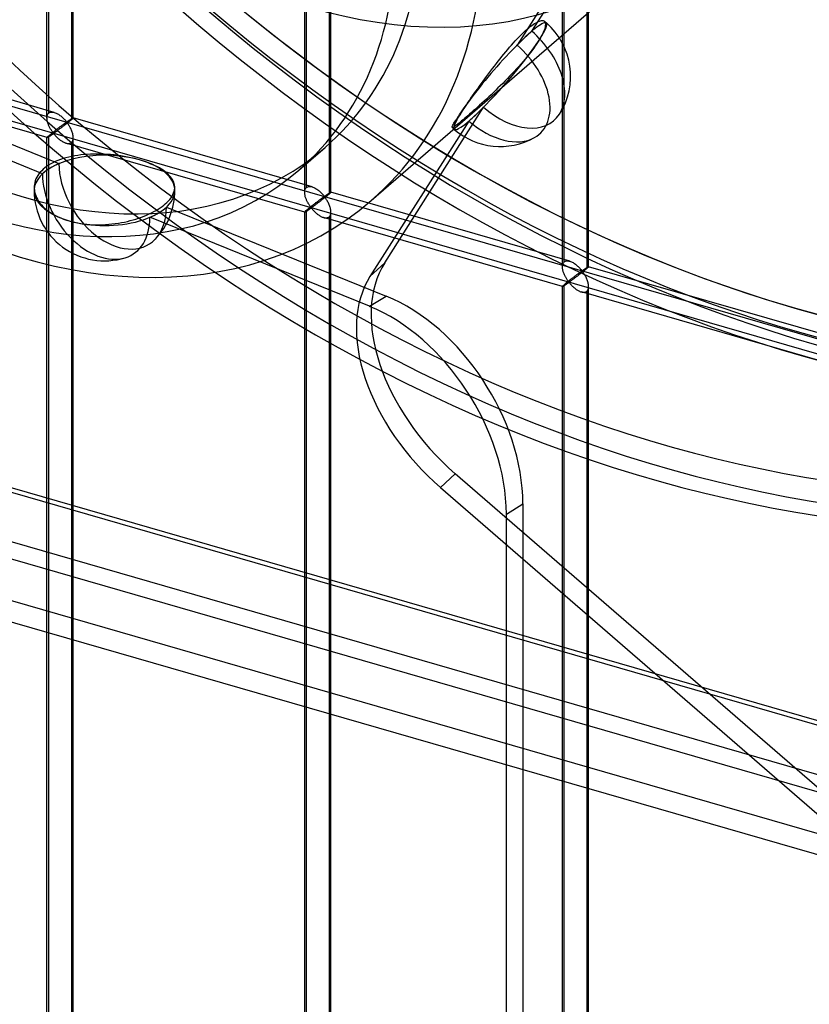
# Model space of a CAD drawing. Header units: millimetres. Extents: x -766 to 748, y -857 to 897.
# Tile 45 of 87: x -48 to 103, y -269 to -82. Entities that reach past the tile are written whole.
import ezdxf

# ---------------------------------------------------------------- set-up
doc = ezdxf.new("R2010")
doc.units = ezdxf.units.MM
doc.layers.add('MAIN-1', color=7, linetype='Continuous')
doc.layers.add('MAIN-2', color=7, linetype='Continuous')

msp = doc.modelspace()

# ---------------------------------------------------------------- linework, layer by layer
at = {"layer": 'MAIN-1'}
for p, q in [((-765.86, 34.97), (390.28, -298.78)), ((396.2, -325.19), (-759.94, 8.56))]:
    msp.add_line(p, q, dxfattribs=at)
msp.add_ellipse((-33.17, -115.37), major_axis=(6.92, -11.2), ratio=0.673028, start_param=-0.175832, end_param=-0.173677, dxfattribs=at)
at = {"layer": 'MAIN-2'}
for p, q in [((-42.55, -100.59), (-42.55, 91.96)), ((-42.21, -99.68), (-42.21, 92.29)), ((-37.55, -100.59), (-37.55, 91.96)), ((-37.88, 91.04), (-37.88, -100.93)), ((6.53, -114.76), (6.53, 77.79)), ((6.86, -113.84), (6.86, 78.13)), ((11.19, 76.88), (11.19, -115.09)), ((11.52, -114.76), (11.52, 77.79)), ((55.94, -128.01), (55.94, 63.96)), ((55.6, -128.92), (55.6, 63.63)), ((60.26, 62.71), (60.26, -129.26)), ((60.6, -128.92), (60.6, 63.63)), ((393.43, -298.83), (-762.71, 34.92)), ((-757.57, 11.96), (398.58, -321.79)), ((-431.4, 11.95), (746.4, -328.05)), ((434.07, -240.77), (-431.73, 9.16)), ((395.9, -309.84), (-674.83, -0.74)), ((-674.06, -4.19), (482.09, -337.94)), ((49.79, -84.1), (68.6, -54.51)), ((65.79, -57.14), (46.98, -86.73)), ((19.19, -116.33), (74.19, -68.7)), ((50.32, -82.62), (50.58, -82.47)), ((50.58, -82.47), (50.82, -82.34)), ((50.82, -82.34), (51.05, -82.23)), ((51.05, -82.23), (51.26, -82.15)), ((51.26, -82.15), (51.46, -82.1)), ((51.46, -82.1), (51.63, -82.07)), ((51.63, -82.07), (51.79, -82.06)), ((51.79, -82.06), (51.93, -82.08)), ((51.93, -82.08), (52.05, -82.12)), ((52.05, -82.12), (52.15, -82.18)), ((52.15, -82.18), (52.23, -82.27)), ((52.23, -82.27), (52.3, -82.38)), ((52.3, -82.38), (52.34, -82.51)), ((47.98, -84.54), (48.3, -84.24)), ((48.3, -84.24), (48.6, -83.96)), ((48.6, -83.96), (48.89, -83.71)), ((48.89, -83.71), (49.19, -83.45)), ((49.19, -83.45), (49.49, -83.21)), ((49.49, -83.21), (49.78, -83)), ((49.78, -83), (50.06, -82.8)), ((50.06, -82.8), (50.32, -82.62)), ((51.94, -84.34), (51.79, -84.66)), ((52.07, -84.04), (51.94, -84.34)), ((52.17, -83.76), (52.07, -84.04)), ((52.25, -83.51), (52.17, -83.76)), ((52.31, -83.28), (52.25, -83.51)), ((52.35, -83.06), (52.31, -83.28)), ((52.34, -82.51), (52.37, -82.67)), ((52.37, -82.86), (52.35, -83.06)), ((52.37, -82.67), (52.37, -82.86)), ((46.27, -86.33), (46.63, -85.94)), ((46.63, -85.94), (46.98, -85.56)), ((46.98, -85.56), (47.32, -85.21)), ((47.32, -85.21), (47.66, -84.87)), ((47.66, -84.87), (47.98, -84.54)), ((50.98, -86.08), (50.73, -86.46)), ((51.21, -85.71), (50.98, -86.08)), ((51.43, -85.34), (51.21, -85.71)), ((51.62, -84.99), (51.43, -85.34)), ((51.79, -84.66), (51.62, -84.99)), ((-41.16, -99.54), (-86.63, -86.42)), ((44.46, -88.45), (44.82, -88.01)), ((44.82, -88.01), (45.19, -87.57)), ((45.19, -87.57), (45.55, -87.15)), ((45.55, -87.15), (45.91, -86.73)), ((45.91, -86.73), (46.27, -86.33)), ((49.58, -88.07), (49.23, -88.51)), ((49.9, -87.64), (49.58, -88.07)), ((50.2, -87.23), (49.9, -87.64)), ((50.48, -86.84), (50.2, -87.23)), ((50.73, -86.46), (50.48, -86.84)), ((43.03, -90.24), (43.38, -89.79)), ((43.38, -89.79), (43.74, -89.34)), ((43.74, -89.34), (44.1, -88.9)), ((44.1, -88.9), (44.46, -88.45)), ((48.11, -89.87), (47.7, -90.34)), ((48.5, -89.41), (48.11, -89.87)), ((48.87, -88.96), (48.5, -89.41)), ((49.23, -88.51), (48.87, -88.96)), ((-42.54, -104.35), (-88.02, -91.22)), ((41.54, -92.21), (41.91, -91.71)), ((41.91, -91.71), (42.29, -91.21)), ((42.29, -91.21), (42.66, -90.72)), ((42.66, -90.72), (43.03, -90.24)), ((46.48, -91.69), (46.06, -92.14)), ((46.89, -91.25), (46.48, -91.69)), ((47.3, -90.79), (46.89, -91.25)), ((47.7, -90.34), (47.3, -90.79)), ((-82.1, -92.36), (-40.26, -109.3)), ((40.16, -94.09), (40.49, -93.63)), ((40.49, -93.63), (40.83, -93.17)), ((40.83, -93.17), (41.18, -92.7)), ((41.18, -92.7), (41.54, -92.21)), ((44.69, -93.55), (44.23, -94.02)), ((45.16, -93.08), (44.69, -93.55)), ((45.62, -92.61), (45.16, -93.08)), ((46.06, -92.14), (45.62, -92.61)), ((-43.4, -111.24), (-85.24, -94.3)), ((38.82, -95.96), (39.15, -95.5)), ((39.15, -95.5), (39.48, -95.03)), ((39.48, -95.03), (39.82, -94.56)), ((39.82, -94.56), (40.16, -94.09)), ((42.9, -95.32), (42.46, -95.74)), ((43.34, -94.9), (42.9, -95.32)), ((43.77, -94.47), (43.34, -94.9)), ((44.23, -94.02), (43.77, -94.47)), ((37.6, -97.69), (37.89, -97.28)), ((37.89, -97.28), (38.19, -96.85)), ((38.19, -96.85), (38.5, -96.41)), ((38.5, -96.41), (38.82, -95.96)), ((40.69, -97.4), (40.26, -97.8)), ((41.12, -97), (40.69, -97.4)), ((41.57, -96.58), (41.12, -97)), ((42.01, -96.17), (41.57, -96.58)), ((42.46, -95.74), (42.01, -96.17)), ((21.77, -128.16), (40.59, -98.57)), ((36.28, -99.6), (36.54, -99.23)), ((36.54, -99.23), (36.8, -98.84)), ((36.8, -98.84), (37.08, -98.45)), ((37.08, -98.45), (37.33, -98.08)), ((37.33, -98.08), (37.6, -97.69)), ((38.64, -99.25), (38.27, -99.58)), ((39.03, -98.91), (38.64, -99.25)), ((39.42, -98.55), (39.03, -98.91)), ((39.83, -98.18), (39.42, -98.55)), ((40.26, -97.8), (39.83, -98.18)), ((-42.55, -100.6), (-42.54, -100.46)), ((-42.54, -100.74), (-42.55, -100.6)), ((-42.54, -100.46), (-42.53, -100.32)), ((-42.53, -100.88), (-42.54, -100.74)), ((-42.53, -100.32), (-42.5, -100.19)), ((-42.51, -101.01), (-42.53, -100.88)), ((-42.49, -101.15), (-42.51, -101.01)), ((-42.5, -100.19), (-42.47, -100.06)), ((-42.46, -101.29), (-42.49, -101.15)), ((-42.47, -100.06), (-42.42, -99.95)), ((-42.42, -99.95), (-42.36, -99.85)), ((-42.36, -99.85), (-42.29, -99.75)), ((-42.29, -99.75), (-42.21, -99.68)), ((-42.21, -99.68), (-42.1, -99.59)), ((-42.1, -99.59), (-41.97, -99.53)), ((-41.97, -99.53), (-41.82, -99.49)), ((-41.82, -99.49), (-41.66, -99.47)), ((-41.66, -99.47), (-41.5, -99.48)), ((-41.5, -99.48), (-41.32, -99.5)), ((-41.32, -99.5), (-41.15, -99.55)), ((-41.15, -99.55), (-40.99, -99.6)), ((-40.99, -99.6), (-40.83, -99.66)), ((-40.83, -99.66), (-40.68, -99.74)), ((-40.68, -99.74), (-40.52, -99.82)), ((-40.52, -99.82), (-40.37, -99.91)), ((-40.37, -99.91), (-40.22, -100.01)), ((-40.22, -100.01), (-40.08, -100.11)), ((-40.08, -100.11), (-39.93, -100.22)), ((-39.93, -100.22), (-39.79, -100.34)), ((-39.79, -100.34), (-39.66, -100.45)), ((-39.66, -100.45), (-39.53, -100.57)), ((-39.53, -100.57), (-39.41, -100.69)), ((-39.41, -100.69), (-39.29, -100.81)), ((-39.29, -100.81), (-39.18, -100.92)), ((-39.18, -100.92), (-39.08, -101.03)), ((-39.08, -101.03), (-38.99, -101.14)), ((-38.99, -101.14), (-38.9, -101.24)), ((-38.6, -101.23), (-38.55, -101.2)), ((-38.55, -101.2), (-38.5, -101.17)), ((-38.5, -101.17), (-38.46, -101.14)), ((-38.46, -101.14), (-38.41, -101.1)), ((-38.41, -101.1), (-38.36, -101.07)), ((-38.36, -101.07), (-38.31, -101.04)), ((-38.31, -101.04), (-38.26, -101)), ((-38.26, -101), (-38.21, -100.97)), ((-38.15, -101.15), (-38.25, -101.23)), ((-38.21, -100.97), (-38.16, -100.94)), ((-38.16, -100.94), (-38.12, -100.91)), ((-38.05, -101.07), (-38.15, -101.15)), ((-38.12, -100.91), (-38.07, -100.88)), ((-38.07, -100.88), (-38.02, -100.85)), ((-37.96, -100.99), (-38.05, -101.07)), ((-38.02, -100.85), (-37.98, -100.82)), ((-37.98, -100.82), (-37.94, -100.79)), ((-37.88, -100.93), (-37.96, -100.99)), ((-37.94, -100.79), (-37.89, -100.76)), ((-37.89, -100.76), (-37.85, -100.74)), ((-37.83, -100.87), (-37.88, -100.93)), ((-37.85, -100.74), (-37.82, -100.71)), ((-37.77, -100.83), (-37.83, -100.87)), ((-37.82, -100.71), (-37.78, -100.69)), ((-37.78, -100.69), (-37.75, -100.67)), ((-37.73, -100.78), (-37.77, -100.83)), ((-37.75, -100.67), (-37.71, -100.65)), ((-37.68, -100.74), (-37.73, -100.78)), ((-37.71, -100.65), (-37.68, -100.64)), ((-37.68, -100.64), (-37.66, -100.62)), ((-37.65, -100.71), (-37.68, -100.74)), ((-37.66, -100.62), (-37.63, -100.61)), ((-37.62, -100.68), (-37.65, -100.71)), ((-37.63, -100.61), (-37.61, -100.6)), ((-37.59, -100.65), (-37.62, -100.68)), ((-37.61, -100.6), (-37.59, -100.59)), ((-37.59, -100.59), (-37.58, -100.59)), ((-37.57, -100.63), (-37.59, -100.65)), ((-37.58, -100.59), (-37.56, -100.58)), ((-37.56, -100.61), (-37.57, -100.63)), ((-37.56, -100.58), (-37.56, -100.58)), ((-37.56, -100.58), (-37.55, -100.58)), ((7.92, -113.71), (-37.56, -100.58)), ((-37.55, -100.6), (-37.56, -100.61)), ((-37.55, -100.58), (-37.55, -100.58)), ((-37.55, -100.58), (-37.55, -100.59)), ((-37.55, -100.59), (-37.55, -100.59)), ((-37.55, -100.59), (-37.55, -100.59)), ((-37.55, -100.59), (-37.55, -100.59)), ((-37.55, -100.59), (-37.55, -100.6)), ((37.78, -101.2), (18.96, -130.78)), ((35.08, -101.41), (35.23, -101.18)), ((35.23, -101.18), (35.4, -100.91)), ((35.4, -100.91), (35.6, -100.62)), ((35.6, -100.62), (35.81, -100.3)), ((35.81, -100.3), (36.03, -99.96)), ((36.03, -99.96), (36.28, -99.6)), ((36.42, -101.18), (36.16, -101.4)), ((36.7, -100.95), (36.42, -101.18)), ((36.98, -100.71), (36.7, -100.95)), ((37.28, -100.45), (36.98, -100.71)), ((37.59, -100.18), (37.28, -100.45)), ((37.92, -99.89), (37.59, -100.18)), ((38.27, -99.58), (37.92, -99.89)), ((-42.42, -101.42), (-42.46, -101.29)), ((-42.38, -101.56), (-42.42, -101.42)), ((-42.33, -101.7), (-42.38, -101.56)), ((-42.28, -101.83), (-42.33, -101.7)), ((-42.23, -101.97), (-42.28, -101.83)), ((-42.17, -102.1), (-42.23, -101.97)), ((-42.11, -102.24), (-42.17, -102.1)), ((-42.05, -102.36), (-42.11, -102.24)), ((-41.98, -102.49), (-42.05, -102.36)), ((-41.92, -102.61), (-41.98, -102.49)), ((-41.85, -102.73), (-41.92, -102.61)), ((-41.78, -102.84), (-41.85, -102.73)), ((-41.71, -102.95), (-41.78, -102.84)), ((-41.65, -103.06), (-41.71, -102.95)), ((-41.58, -103.15), (-41.65, -103.06)), ((-41.08, -103.09), (-41.17, -103.16)), ((-40.99, -103.02), (-41.08, -103.09)), ((-40.91, -102.95), (-40.99, -103.02)), ((-40.82, -102.89), (-40.91, -102.95)), ((-40.74, -102.82), (-40.82, -102.89)), ((-40.66, -103.08), (-40.76, -103.15)), ((-40.65, -102.76), (-40.74, -102.82)), ((-40.57, -103.01), (-40.66, -103.08)), ((-40.57, -102.69), (-40.65, -102.76)), ((-40.48, -102.63), (-40.57, -102.69)), ((-40.47, -102.94), (-40.57, -103.01)), ((-40.4, -102.56), (-40.48, -102.63)), ((-40.36, -102.87), (-40.47, -102.94)), ((-40.32, -102.5), (-40.4, -102.56)), ((-40.26, -102.79), (-40.36, -102.87)), ((-40.24, -102.44), (-40.32, -102.5)), ((-40.15, -102.7), (-40.26, -102.79)), ((-40.15, -102.38), (-40.24, -102.44)), ((-40.07, -102.32), (-40.15, -102.38)), ((-40.03, -102.62), (-40.15, -102.7)), ((-39.99, -102.26), (-40.07, -102.32)), ((-39.92, -102.53), (-40.03, -102.62)), ((-39.92, -102.2), (-39.99, -102.26)), ((-39.84, -102.14), (-39.92, -102.2)), ((-39.8, -102.45), (-39.92, -102.53)), ((-39.76, -102.09), (-39.84, -102.14)), ((-39.68, -102.36), (-39.8, -102.45)), ((-39.69, -102.03), (-39.76, -102.09)), ((-39.62, -101.98), (-39.69, -102.03)), ((-39.57, -102.27), (-39.68, -102.36)), ((-39.55, -101.93), (-39.62, -101.98)), ((-39.45, -102.17), (-39.57, -102.27)), ((-39.48, -101.88), (-39.55, -101.93)), ((-39.41, -101.83), (-39.48, -101.88)), ((-39.33, -102.08), (-39.45, -102.17)), ((-39.35, -101.78), (-39.41, -101.83)), ((-39.29, -101.74), (-39.35, -101.78)), ((-39.2, -101.99), (-39.33, -102.08)), ((-39.23, -101.7), (-39.29, -101.74)), ((-39.17, -101.65), (-39.23, -101.7)), ((-39.08, -101.89), (-39.2, -101.99)), ((-39.11, -101.61), (-39.17, -101.65)), ((-39.06, -101.58), (-39.11, -101.61)), ((-38.95, -101.79), (-39.08, -101.89)), ((-39.01, -101.54), (-39.06, -101.58)), ((-38.96, -101.51), (-39.01, -101.54)), ((-38.91, -101.48), (-38.96, -101.51)), ((-38.83, -101.7), (-38.95, -101.79)), ((-38.86, -101.45), (-38.91, -101.48)), ((-38.9, -101.24), (-38.8, -101.32)), ((-38.8, -101.44), (-38.86, -101.45)), ((-38.71, -101.6), (-38.83, -101.7)), ((-38.8, -101.32), (-38.74, -101.31)), ((-38.7, -101.53), (-38.8, -101.44)), ((-38.74, -101.31), (-38.69, -101.29)), ((-38.59, -101.5), (-38.71, -101.6)), ((-38.62, -101.64), (-38.7, -101.53)), ((-38.69, -101.29), (-38.64, -101.26)), ((-38.64, -101.26), (-38.6, -101.23)), ((-38.54, -101.75), (-38.62, -101.64)), ((-38.47, -101.41), (-38.59, -101.5)), ((-38.45, -101.87), (-38.54, -101.75)), ((-38.36, -101.32), (-38.47, -101.41)), ((-38.37, -102.01), (-38.45, -101.87)), ((-38.28, -102.15), (-38.37, -102.01)), ((-38.25, -101.23), (-38.36, -101.32)), ((-38.19, -102.3), (-38.28, -102.15)), ((-38.11, -102.45), (-38.19, -102.3)), ((-38.03, -102.61), (-38.11, -102.45)), ((-37.95, -102.77), (-38.03, -102.61)), ((-37.88, -102.94), (-37.95, -102.77)), ((-37.81, -103.11), (-37.88, -102.94)), ((34.61, -102.33), (34.64, -102.24)), ((34.61, -102.39), (34.61, -102.33)), ((34.62, -102.43), (34.61, -102.39)), ((34.66, -102.45), (34.62, -102.43)), ((34.64, -102.24), (34.69, -102.12)), ((34.72, -102.44), (34.66, -102.45)), ((34.69, -102.12), (34.76, -101.97)), ((34.79, -102.41), (34.72, -102.44)), ((34.76, -101.97), (34.85, -101.81)), ((34.89, -102.36), (34.79, -102.41)), ((34.85, -101.81), (34.96, -101.62)), ((35.01, -102.29), (34.89, -102.36)), ((34.96, -101.62), (35.08, -101.41)), ((35.15, -102.19), (35.01, -102.29)), ((35.31, -102.07), (35.15, -102.19)), ((35.5, -101.93), (35.31, -102.07)), ((35.7, -101.77), (35.5, -101.93)), ((35.92, -101.6), (35.7, -101.77)), ((36.16, -101.4), (35.92, -101.6)), ((-42.54, -104.33), (-42.55, -104.34)), ((-42.55, -104.34), (-42.55, -104.34)), ((-42.55, -104.34), (-42.55, -104.34)), ((-42.55, -104.34), (-42.55, -104.35)), ((-42.55, -296.89), (-42.55, -104.34)), ((-42.55, -104.35), (-42.55, -104.35)), ((-42.55, -104.35), (-42.54, -104.35)), ((-42.53, -104.31), (-42.54, -104.33)), ((-42.54, -104.35), (-42.54, -104.35)), ((-42.54, -104.35), (-42.53, -104.35)), ((-42.5, -104.28), (-42.53, -104.31)), ((-42.53, -104.35), (-42.51, -104.34)), ((-42.51, -104.34), (-42.48, -104.33)), ((-42.47, -104.24), (-42.5, -104.28)), ((-42.48, -104.33), (-42.45, -104.32)), ((-42.42, -104.19), (-42.47, -104.24)), ((-42.45, -104.32), (-42.42, -104.3)), ((-42.36, -104.14), (-42.42, -104.19)), ((-42.42, -104.3), (-42.37, -104.27)), ((-42.37, -104.27), (-42.33, -104.24)), ((-42.29, -104.08), (-42.36, -104.14)), ((-42.33, -104.24), (-42.28, -104.21)), ((-42.21, -104.01), (-42.29, -104.08)), ((-42.28, -104.21), (-42.22, -104.18)), ((-42.22, -104.18), (-42.17, -104.14)), ((-42.16, -103.96), (-42.21, -104.01)), ((-42.21, -295.97), (-42.21, -104.01)), ((-42.17, -104.14), (-42.1, -104.1)), ((-42.1, -103.91), (-42.16, -103.96)), ((-42.04, -103.86), (-42.1, -103.91)), ((-42.1, -104.1), (-42.04, -104.06)), ((-41.97, -103.8), (-42.04, -103.86)), ((-42.04, -104.06), (-41.98, -104.02)), ((-41.98, -104.02), (-41.91, -103.98)), ((-41.9, -103.74), (-41.97, -103.8)), ((-41.91, -103.98), (-41.84, -103.93)), ((-41.83, -103.68), (-41.9, -103.74)), ((-41.84, -103.93), (-41.78, -103.89)), ((-41.75, -103.62), (-41.83, -103.68)), ((-41.78, -103.89), (-41.71, -103.84)), ((-41.67, -103.56), (-41.75, -103.62)), ((-41.71, -103.84), (-41.64, -103.79)), ((-41.59, -103.49), (-41.67, -103.56)), ((-41.64, -103.79), (-41.57, -103.75)), ((-41.51, -103.43), (-41.59, -103.49)), ((-41.51, -103.25), (-41.58, -103.15)), ((-41.57, -103.75), (-41.51, -103.7)), ((-41.45, -103.33), (-41.51, -103.25)), ((-41.43, -103.36), (-41.51, -103.43)), ((-41.51, -103.7), (-41.45, -103.66)), ((-41.39, -103.41), (-41.45, -103.33)), ((-41.45, -103.66), (-41.38, -103.63)), ((-41.34, -103.29), (-41.43, -103.36)), ((-41.31, -103.48), (-41.39, -103.41)), ((-41.38, -103.63), (-41.3, -103.61)), ((-41.26, -103.22), (-41.34, -103.29)), ((-41.22, -103.47), (-41.31, -103.48)), ((-41.3, -103.61), (-41.21, -103.67)), ((-41.17, -103.16), (-41.26, -103.22)), ((-41.15, -103.43), (-41.22, -103.47)), ((-41.21, -103.67), (-41.15, -103.75)), ((-41.08, -103.38), (-41.15, -103.43)), ((-41.15, -103.75), (-41.08, -103.83)), ((-41.01, -103.33), (-41.08, -103.38)), ((-41.08, -103.83), (-41, -103.91)), ((-40.93, -103.28), (-41.01, -103.33)), ((-41, -103.91), (-40.92, -104)), ((-40.84, -103.22), (-40.93, -103.28)), ((-40.92, -104), (-40.84, -104.09)), ((-40.76, -103.15), (-40.84, -103.22)), ((-40.84, -104.09), (-40.75, -104.18)), ((-40.75, -104.18), (-40.66, -104.27)), ((-40.66, -104.27), (-40.56, -104.37)), ((-40.56, -104.37), (-40.46, -104.46)), ((-40.46, -104.46), (-40.36, -104.55)), ((-40.36, -104.55), (-40.25, -104.64)), ((-40.25, -104.64), (-40.14, -104.73)), ((-40.14, -104.73), (-40.03, -104.81)), ((-40.03, -104.81), (-39.91, -104.9)), ((-39.91, -104.9), (-39.8, -104.98)), ((-37.75, -103.29), (-37.81, -103.11)), ((-37.69, -103.46), (-37.75, -103.29)), ((-37.7, -105.02), (-37.63, -104.87)), ((-37.64, -103.63), (-37.69, -103.46)), ((-37.61, -103.81), (-37.64, -103.63)), ((-37.63, -104.87), (-37.58, -104.7)), ((-37.58, -103.98), (-37.61, -103.81)), ((-37.56, -104.16), (-37.58, -103.98)), ((-37.58, -104.7), (-37.56, -104.52)), ((-37.55, -104.33), (-37.56, -104.16)), ((-37.56, -104.52), (-37.55, -104.33)), ((-37.55, -296.89), (-37.55, -104.34)), ((-39.8, -104.98), (-39.68, -105.05)), ((-39.68, -105.05), (-39.56, -105.12)), ((-39.56, -105.12), (-39.44, -105.18)), ((-39.44, -105.18), (-39.32, -105.24)), ((-39.32, -105.24), (-39.2, -105.3)), ((-39.2, -105.3), (-39.07, -105.34)), ((-39.07, -105.34), (-38.95, -105.38)), ((-38.95, -105.38), (-38.81, -105.42)), ((6.53, -118.51), (-38.94, -105.39)), ((-38.81, -105.42), (-38.68, -105.44)), ((-38.68, -105.44), (-38.55, -105.46)), ((-38.55, -105.46), (-38.42, -105.46)), ((-38.42, -105.46), (-38.3, -105.44)), ((-38.3, -105.44), (-38.18, -105.42)), ((-38.18, -105.42), (-38.07, -105.38)), ((-38.07, -105.38), (-37.97, -105.32)), ((-37.97, -105.32), (-37.88, -105.26)), ((-37.88, -105.26), (-37.78, -105.15)), ((-37.88, -105.26), (-37.88, -297.22)), ((-37.78, -105.15), (-37.7, -105.02)), ((5.42, -110.53), (10.42, -106.2)), ((-40.49, -108.71), (-40.97, -108.91)), ((-39.99, -108.52), (-40.49, -108.71)), ((-39.48, -108.35), (-39.99, -108.52)), ((-38.94, -108.19), (-39.48, -108.35)), ((-38.4, -108.05), (-38.94, -108.19)), ((-37.84, -107.93), (-38.4, -108.05)), ((-37.27, -107.82), (-37.84, -107.93)), ((-36.69, -107.73), (-37.27, -107.82)), ((-36.11, -107.65), (-36.69, -107.73)), ((-35.53, -107.59), (-36.11, -107.65)), ((-34.91, -107.54), (-35.53, -107.59)), ((-34.27, -107.5), (-34.91, -107.54)), ((-33.61, -107.48), (-34.27, -107.5)), ((-32.95, -107.47), (-33.61, -107.48)), ((-32.3, -107.48), (-32.95, -107.47)), ((-31.68, -107.51), (-32.3, -107.48)), ((-31.06, -107.54), (-31.68, -107.51)), ((-30.43, -107.59), (-31.06, -107.54)), ((-29.78, -107.65), (-30.43, -107.59)), ((-29.14, -107.73), (-29.78, -107.65)), ((-28.49, -107.82), (-29.14, -107.73)), ((-27.85, -107.93), (-28.49, -107.82)), ((-27.23, -108.04), (-27.85, -107.93)), ((-26.61, -108.17), (-27.23, -108.04)), ((-26.02, -108.3), (-26.61, -108.17)), ((-25.44, -108.45), (-26.02, -108.3)), ((-24.9, -108.6), (-25.44, -108.45)), ((-24.39, -108.75), (-24.9, -108.6)), ((-43.27, -110.36), (-43.56, -110.64)), ((-42.95, -110.1), (-43.27, -110.36)), ((-42.61, -109.84), (-42.95, -110.1)), ((-42.24, -109.59), (-42.61, -109.84)), ((-41.84, -109.35), (-42.24, -109.59)), ((-41.42, -109.13), (-41.84, -109.35)), ((-40.97, -108.91), (-41.42, -109.13)), ((-23.88, -108.92), (-24.39, -108.75)), ((-23.38, -109.1), (-23.88, -108.92)), ((-22.89, -109.28), (-23.38, -109.1)), ((-22.42, -109.48), (-22.89, -109.28)), ((-21.96, -109.69), (-22.42, -109.48)), ((-21.53, -109.9), (-21.96, -109.69)), ((-21.12, -110.12), (-21.53, -109.9)), ((-20.75, -110.34), (-21.12, -110.12)), ((-20.4, -110.57), (-20.75, -110.34)), ((-20.08, -110.8), (-20.4, -110.57)), ((-44.64, -112.21), (-44.77, -112.55)), ((-44.48, -111.87), (-44.64, -112.21)), ((-44.29, -111.55), (-44.48, -111.87)), ((-44.07, -111.23), (-44.29, -111.55)), ((-43.83, -110.93), (-44.07, -111.23)), ((-43.56, -110.64), (-43.83, -110.93)), ((-19.79, -111.03), (-20.08, -110.8)), ((-19.51, -111.27), (-19.79, -111.03)), ((-19.25, -111.53), (-19.51, -111.27)), ((-19.01, -111.79), (-19.25, -111.53)), ((-18.81, -112.06), (-19.01, -111.79)), ((-18.64, -112.32), (-18.81, -112.06)), ((-18.5, -112.58), (-18.64, -112.32)), ((-44.94, -113.25), (-44.98, -113.6)), ((-44.98, -113.6), (-44.98, -113.97)), ((-44.98, -113.97), (-44.95, -114.33)), ((-44.95, -114.33), (-44.9, -114.68)), ((-44.87, -112.9), (-44.94, -113.25)), ((-44.77, -112.55), (-44.87, -112.9)), ((-18.39, -112.84), (-18.5, -112.58)), ((-18.31, -113.1), (-18.39, -112.84)), ((-18.32, -114.57), (-18.25, -114.26)), ((-18.25, -113.37), (-18.31, -113.1)), ((-18.22, -113.65), (-18.25, -113.37)), ((-18.25, -114.26), (-18.22, -113.95)), ((-18.22, -113.95), (-18.22, -113.65)), ((6.57, -114.35), (6.61, -114.23)), ((6.61, -114.23), (6.65, -114.12)), ((6.65, -114.12), (6.71, -114.01)), ((6.71, -114.01), (6.78, -113.92)), ((6.78, -113.92), (6.86, -113.84)), ((6.86, -113.84), (6.98, -113.76)), ((6.98, -113.76), (7.11, -113.7)), ((7.11, -113.7), (7.26, -113.66)), ((7.26, -113.66), (7.41, -113.64)), ((7.41, -113.64), (7.58, -113.64)), ((7.58, -113.64), (7.75, -113.67)), ((7.75, -113.67), (7.93, -113.71)), ((7.93, -113.71), (8.09, -113.77)), ((8.09, -113.77), (8.24, -113.83)), ((8.24, -113.83), (8.4, -113.9)), ((8.4, -113.9), (8.55, -113.99)), ((8.55, -113.99), (8.7, -114.08)), ((8.7, -114.08), (8.85, -114.17)), ((8.85, -114.17), (9, -114.28)), ((9, -114.28), (9.14, -114.39)), ((-44.9, -114.68), (-44.81, -115.03)), ((-44.81, -115.03), (-44.69, -115.38)), ((-44.69, -115.38), (-44.55, -115.73)), ((-44.55, -115.73), (-44.36, -116.09)), ((-44.36, -116.09), (-44.14, -116.44)), ((-19.43, -116.4), (-19.17, -116.1)), ((-19.17, -116.1), (-18.93, -115.8)), ((-18.93, -115.8), (-18.73, -115.5)), ((-18.73, -115.5), (-18.56, -115.19)), ((-18.56, -115.19), (-18.43, -114.88)), ((-18.43, -114.88), (-18.32, -114.57)), ((6.53, -114.63), (6.55, -114.49)), ((6.53, -114.77), (6.53, -114.63)), ((6.53, -114.9), (6.53, -114.77)), ((6.54, -115.04), (6.53, -114.9)), ((6.56, -115.18), (6.54, -115.04)), ((6.55, -114.49), (6.57, -114.35)), ((6.59, -115.32), (6.56, -115.18)), ((6.62, -115.45), (6.59, -115.32)), ((6.65, -115.59), (6.62, -115.45)), ((6.7, -115.73), (6.65, -115.59)), ((6.74, -115.86), (6.7, -115.73)), ((6.79, -116), (6.74, -115.86)), ((6.85, -116.14), (6.79, -116)), ((6.9, -116.27), (6.85, -116.14)), ((9.14, -114.39), (9.28, -114.5)), ((9.28, -114.5), (9.42, -114.62)), ((9.38, -116.2), (9.31, -116.25)), ((9.46, -116.15), (9.38, -116.2)), ((9.42, -114.62), (9.54, -114.74)), ((9.53, -116.1), (9.46, -116.15)), ((9.59, -116.05), (9.53, -116.1)), ((9.54, -114.74), (9.67, -114.85)), ((9.66, -116), (9.59, -116.05)), ((9.72, -115.95), (9.66, -116)), ((9.67, -114.85), (9.78, -114.97)), ((9.79, -115.91), (9.72, -115.95)), ((9.87, -116.15), (9.75, -116.25)), ((9.78, -114.97), (9.89, -115.09)), ((9.85, -115.86), (9.79, -115.91)), ((9.91, -115.82), (9.85, -115.86)), ((10, -116.06), (9.87, -116.15)), ((9.89, -115.09), (9.99, -115.2)), ((9.96, -115.78), (9.91, -115.82)), ((10.01, -115.74), (9.96, -115.78)), ((9.99, -115.2), (10.08, -115.3)), ((10.12, -115.96), (10, -116.06)), ((10.07, -115.71), (10.01, -115.74)), ((10.12, -115.68), (10.07, -115.71)), ((10.08, -115.3), (10.17, -115.4)), ((10.16, -115.65), (10.12, -115.68)), ((10.24, -115.86), (10.12, -115.96)), ((10.21, -115.62), (10.16, -115.65)), ((10.17, -115.4), (10.28, -115.49)), ((10.28, -115.61), (10.21, -115.62)), ((10.37, -115.77), (10.24, -115.86)), ((10.28, -115.49), (10.34, -115.48)), ((10.38, -115.7), (10.28, -115.61)), ((10.34, -115.48), (10.39, -115.46)), ((10.49, -115.67), (10.37, -115.77)), ((10.46, -115.8), (10.38, -115.7)), ((10.39, -115.46), (10.43, -115.43)), ((10.43, -115.43), (10.48, -115.4)), ((10.54, -115.92), (10.46, -115.8)), ((10.48, -115.4), (10.52, -115.37)), ((10.6, -115.58), (10.49, -115.67)), ((10.52, -115.37), (10.57, -115.34)), ((10.62, -116.04), (10.54, -115.92)), ((10.57, -115.34), (10.62, -115.3)), ((10.72, -115.49), (10.6, -115.58)), ((10.62, -115.3), (10.67, -115.27)), ((10.71, -116.17), (10.62, -116.04)), ((10.67, -115.27), (10.72, -115.24)), ((10.79, -116.32), (10.71, -116.17)), ((10.72, -115.24), (10.77, -115.2)), ((10.83, -115.4), (10.72, -115.49)), ((10.77, -115.2), (10.81, -115.17)), ((10.81, -115.17), (10.86, -115.14)), ((10.93, -115.31), (10.83, -115.4)), ((10.86, -115.14), (10.91, -115.11)), ((10.91, -115.11), (10.96, -115.07)), ((11.02, -115.23), (10.93, -115.31)), ((10.96, -115.07), (11, -115.04)), ((11, -115.04), (11.05, -115.01)), ((11.11, -115.16), (11.02, -115.23)), ((11.05, -115.01), (11.09, -114.98)), ((11.09, -114.98), (11.14, -114.96)), ((11.19, -115.09), (11.11, -115.16)), ((11.14, -114.96), (11.18, -114.93)), ((11.18, -114.93), (11.22, -114.9)), ((11.25, -115.04), (11.19, -115.09)), ((11.22, -114.9), (11.26, -114.88)), ((11.3, -114.99), (11.25, -115.04)), ((11.26, -114.88), (11.3, -114.86)), ((11.3, -114.86), (11.33, -114.84)), ((11.35, -114.95), (11.3, -114.99)), ((11.33, -114.84), (11.36, -114.82)), ((11.39, -114.91), (11.35, -114.95)), ((11.36, -114.82), (11.39, -114.8)), ((11.39, -114.8), (11.42, -114.79)), ((11.43, -114.88), (11.39, -114.91)), ((11.42, -114.79), (11.44, -114.78)), ((11.46, -114.84), (11.43, -114.88)), ((11.44, -114.78), (11.46, -114.77)), ((11.46, -114.77), (11.48, -114.76)), ((11.48, -114.82), (11.46, -114.84)), ((11.48, -114.76), (11.5, -114.75)), ((11.5, -114.8), (11.48, -114.82)), ((11.5, -114.75), (11.51, -114.75)), ((11.52, -114.78), (11.5, -114.8)), ((11.51, -114.75), (11.52, -114.75)), ((11.52, -114.75), (11.52, -114.75)), ((11.52, -114.75), (11.52, -114.75)), ((11.52, -114.75), (11.52, -114.75)), ((11.52, -114.75), (11.52, -114.75)), ((11.52, -114.75), (11.52, -114.75)), ((11.52, -114.75), (11.52, -114.76)), ((56.99, -127.88), (11.52, -114.75)), ((11.52, -114.76), (11.52, -114.77)), ((11.52, -114.77), (11.52, -114.78)), ((-44.14, -116.44), (-43.89, -116.8)), ((-43.89, -116.8), (-43.61, -117.14)), ((-43.61, -117.14), (-43.31, -117.46)), ((-43.31, -117.46), (-42.99, -117.76)), ((-42.99, -117.76), (-42.64, -118.06)), ((-42.64, -118.06), (-42.25, -118.35)), ((-21.77, -118.2), (-21.37, -117.96)), ((-21.37, -117.96), (-20.99, -117.71)), ((-20.99, -117.71), (-20.64, -117.47)), ((-20.64, -117.47), (-20.32, -117.22)), ((-20.32, -117.22), (-20.02, -116.97)), ((-20.02, -116.97), (-19.71, -116.69)), ((-19.8, -117.58), (22.04, -134.52)), ((-19.71, -116.69), (-19.43, -116.4)), ((6.96, -116.4), (6.9, -116.27)), ((6.98, -118.07), (6.92, -118.13)), ((7.03, -116.53), (6.96, -116.4)), ((7.04, -118.02), (6.98, -118.07)), ((7.09, -116.66), (7.03, -116.53)), ((7.11, -117.97), (7.04, -118.02)), ((7.16, -116.78), (7.09, -116.66)), ((7.17, -117.91), (7.11, -117.97)), ((7.22, -116.89), (7.16, -116.78)), ((7.25, -117.85), (7.17, -117.91)), ((7.29, -117.01), (7.22, -116.89)), ((7.23, -118.1), (7.3, -118.05)), ((7.32, -117.79), (7.25, -117.85)), ((7.36, -117.12), (7.29, -117.01)), ((7.3, -118.05), (7.37, -118.01)), ((7.4, -117.72), (7.32, -117.79)), ((7.43, -117.22), (7.36, -117.12)), ((7.37, -118.01), (7.43, -117.96)), ((7.48, -117.66), (7.4, -117.72)), ((7.5, -117.32), (7.43, -117.22)), ((7.43, -117.96), (7.5, -117.91)), ((7.56, -117.59), (7.48, -117.66)), ((7.56, -117.41), (7.5, -117.32)), ((7.5, -117.91), (7.57, -117.87)), ((7.62, -117.5), (7.56, -117.41)), ((7.65, -117.53), (7.56, -117.59)), ((7.57, -117.87), (7.63, -117.83)), ((7.69, -117.58), (7.62, -117.5)), ((7.63, -117.83), (7.69, -117.79)), ((7.73, -117.46), (7.65, -117.53)), ((7.77, -117.65), (7.69, -117.58)), ((7.69, -117.79), (7.78, -117.78)), ((7.82, -117.39), (7.73, -117.46)), ((7.86, -117.64), (7.77, -117.65)), ((7.78, -117.78), (7.86, -117.84)), ((7.91, -117.32), (7.82, -117.39)), ((7.92, -117.6), (7.86, -117.64)), ((7.86, -117.84), (7.93, -117.92)), ((7.99, -117.25), (7.91, -117.32)), ((7.99, -117.55), (7.92, -117.6)), ((7.93, -117.92), (8, -118)), ((8.08, -117.19), (7.99, -117.25)), ((8.07, -117.5), (7.99, -117.55)), ((8, -118), (8.07, -118.08)), ((8.15, -117.44), (8.07, -117.5)), ((8.07, -118.08), (8.15, -118.17)), ((8.17, -117.12), (8.08, -117.19)), ((8.23, -117.38), (8.15, -117.44)), ((8.25, -117.05), (8.17, -117.12)), ((8.32, -117.32), (8.23, -117.38)), ((8.34, -116.99), (8.25, -117.05)), ((8.41, -117.25), (8.32, -117.32)), ((8.42, -116.92), (8.34, -116.99)), ((8.51, -117.18), (8.41, -117.25)), ((8.51, -116.86), (8.42, -116.92)), ((8.59, -116.79), (8.51, -116.86)), ((8.61, -117.11), (8.51, -117.18)), ((8.67, -116.73), (8.59, -116.79)), ((8.71, -117.03), (8.61, -117.11)), ((8.76, -116.67), (8.67, -116.73)), ((8.82, -116.95), (8.71, -117.03)), ((8.84, -116.61), (8.76, -116.67)), ((8.93, -116.87), (8.82, -116.95)), ((8.92, -116.54), (8.84, -116.61)), ((9, -116.48), (8.92, -116.54)), ((9.04, -116.79), (8.93, -116.87)), ((9.08, -116.43), (9, -116.48)), ((9.16, -116.7), (9.04, -116.79)), ((9.16, -116.37), (9.08, -116.43)), ((9.24, -116.31), (9.16, -116.37)), ((9.27, -116.61), (9.16, -116.7)), ((9.31, -116.25), (9.24, -116.31)), ((9.39, -116.52), (9.27, -116.61)), ((9.51, -116.43), (9.39, -116.52)), ((9.63, -116.34), (9.51, -116.43)), ((9.75, -116.25), (9.63, -116.34)), ((10.88, -116.46), (10.79, -116.32)), ((10.96, -116.62), (10.88, -116.46)), ((11.05, -116.78), (10.96, -116.62)), ((11.12, -116.94), (11.05, -116.78)), ((11.2, -117.11), (11.12, -116.94)), ((11.27, -117.28), (11.2, -117.11)), ((11.33, -117.45), (11.27, -117.28)), ((11.38, -117.63), (11.33, -117.45)), ((11.43, -117.8), (11.38, -117.63)), ((11.47, -117.97), (11.43, -117.8)), ((11.5, -118.15), (11.47, -117.97)), ((-42.25, -118.35), (-41.83, -118.64)), ((-41.83, -118.64), (-41.39, -118.91)), ((-41.39, -118.91), (-40.92, -119.17)), ((-40.92, -119.17), (-40.42, -119.42)), ((-40.42, -119.42), (-39.91, -119.64)), ((-39.91, -119.64), (-39.38, -119.85)), ((-39.38, -119.85), (-38.84, -120.04)), ((-26.15, -120.01), (-25.61, -119.85)), ((-25.61, -119.85), (-25.09, -119.68)), ((-25.09, -119.68), (-24.57, -119.49)), ((-24.57, -119.49), (-24.06, -119.3)), ((-24.06, -119.3), (-23.57, -119.1)), ((-23.57, -119.1), (-23.09, -118.88)), ((-23.09, -118.88), (-22.63, -118.66)), ((18.9, -136.46), (-22.94, -119.52)), ((-22.63, -118.66), (-22.19, -118.43)), ((-22.19, -118.43), (-21.77, -118.2)), ((6.55, -118.47), (6.53, -118.49)), ((6.53, -118.49), (6.53, -118.51)), ((6.53, -118.51), (6.53, -118.51)), ((6.53, -118.51), (6.53, -118.51)), ((6.53, -118.51), (6.53, -118.51)), ((6.53, -118.51), (6.53, -118.51)), ((6.53, -118.51), (6.53, -118.51)), ((6.53, -118.51), (6.53, -118.51)), ((6.53, -118.51), (6.55, -118.51)), ((6.53, -311.06), (6.53, -118.51)), ((6.57, -118.44), (6.55, -118.47)), ((6.55, -118.51), (6.57, -118.51)), ((6.61, -118.4), (6.57, -118.44)), ((6.57, -118.51), (6.59, -118.5)), ((6.59, -118.5), (6.62, -118.48)), ((6.65, -118.36), (6.61, -118.4)), ((6.62, -118.48), (6.66, -118.46)), ((6.71, -118.3), (6.65, -118.36)), ((6.66, -118.46), (6.7, -118.44)), ((6.7, -118.44), (6.75, -118.41)), ((6.78, -118.24), (6.71, -118.3)), ((6.75, -118.41), (6.8, -118.38)), ((6.86, -118.17), (6.78, -118.24)), ((6.8, -118.38), (6.85, -118.35)), ((6.85, -118.35), (6.91, -118.31)), ((6.92, -118.13), (6.86, -118.17)), ((6.86, -310.14), (6.86, -118.17)), ((6.91, -118.31), (6.97, -118.27)), ((6.97, -118.27), (7.03, -118.23)), ((7.03, -118.23), (7.1, -118.19)), ((7.1, -118.19), (7.16, -118.14)), ((7.16, -118.14), (7.23, -118.1)), ((8.15, -118.17), (8.24, -118.26)), ((8.24, -118.26), (8.32, -118.35)), ((8.32, -118.35), (8.42, -118.44)), ((8.42, -118.44), (8.51, -118.53)), ((8.51, -118.53), (8.61, -118.62)), ((8.61, -118.62), (8.72, -118.72)), ((8.72, -118.72), (8.82, -118.81)), ((8.82, -118.81), (8.93, -118.89)), ((8.93, -118.89), (9.05, -118.98)), ((9.05, -118.98), (9.16, -119.06)), ((9.16, -119.06), (9.28, -119.14)), ((9.28, -119.14), (9.4, -119.22)), ((9.4, -119.22), (9.51, -119.29)), ((9.51, -119.29), (9.63, -119.35)), ((9.63, -119.35), (9.75, -119.41)), ((9.75, -119.41), (9.88, -119.46)), ((9.88, -119.46), (10, -119.51)), ((10, -119.51), (10.12, -119.55)), ((10.12, -119.55), (10.26, -119.59)), ((55.61, -132.68), (10.13, -119.55)), ((10.26, -119.59), (10.4, -119.61)), ((10.4, -119.61), (10.53, -119.62)), ((10.53, -119.62), (10.66, -119.62)), ((10.66, -119.62), (10.78, -119.61)), ((10.78, -119.61), (10.89, -119.58)), ((10.89, -119.58), (11, -119.54)), ((11, -119.54), (11.1, -119.49)), ((11.1, -119.49), (11.19, -119.42)), ((11.19, -119.42), (11.29, -119.31)), ((11.19, -119.42), (11.19, -311.39)), ((11.29, -119.31), (11.38, -119.18)), ((11.38, -119.18), (11.44, -119.03)), ((11.44, -119.03), (11.49, -118.87)), ((11.49, -118.87), (11.52, -118.69)), ((11.52, -118.32), (11.5, -118.15)), ((11.52, -118.49), (11.52, -118.32)), ((11.52, -118.69), (11.52, -118.49)), ((11.52, -311.06), (11.52, -118.51)), ((-38.84, -120.04), (-38.3, -120.2)), ((-38.3, -120.2), (-37.79, -120.34)), ((-37.79, -120.34), (-37.26, -120.47)), ((-37.26, -120.47), (-36.71, -120.58)), ((-36.71, -120.58), (-36.14, -120.68)), ((-36.14, -120.68), (-35.55, -120.77)), ((-35.55, -120.77), (-34.96, -120.83)), ((-34.96, -120.83), (-34.36, -120.88)), ((-34.36, -120.88), (-33.75, -120.92)), ((-33.75, -120.92), (-33.15, -120.93)), ((-33.15, -120.93), (-32.55, -120.94)), ((-32.55, -120.94), (-31.97, -120.92)), ((-31.97, -120.92), (-31.39, -120.9)), ((-31.39, -120.9), (-30.8, -120.85)), ((-30.8, -120.85), (-30.19, -120.79)), ((-30.19, -120.79), (-29.57, -120.72)), ((-29.57, -120.72), (-28.96, -120.63)), ((-28.96, -120.63), (-28.36, -120.53)), ((-28.36, -120.53), (-27.78, -120.41)), ((-27.78, -120.41), (-27.23, -120.29)), ((-27.23, -120.29), (-26.69, -120.15)), ((-26.69, -120.15), (-26.15, -120.01)), ((18.96, -130.78), (21.77, -128.16)), ((55.6, -128.94), (55.61, -128.79)), ((55.61, -129.07), (55.6, -128.94)), ((55.61, -128.79), (55.62, -128.65)), ((55.62, -129.21), (55.61, -129.07)), ((55.62, -128.65), (55.65, -128.52)), ((55.64, -129.35), (55.62, -129.21)), ((55.65, -128.52), (55.68, -128.4)), ((55.68, -128.4), (55.73, -128.28)), ((55.73, -128.28), (55.79, -128.18)), ((55.79, -128.18), (55.86, -128.09)), ((55.86, -128.09), (55.94, -128.01)), ((55.94, -128.01), (56.05, -127.93)), ((56.05, -127.93), (56.18, -127.86)), ((56.18, -127.86), (56.33, -127.82)), ((56.33, -127.82), (56.49, -127.81)), ((56.49, -127.81), (56.65, -127.81)), ((56.65, -127.81), (56.83, -127.84)), ((56.83, -127.84), (57, -127.88)), ((57, -127.88), (57.16, -127.93)), ((57.16, -127.93), (57.32, -128)), ((57.32, -128), (57.47, -128.07)), ((57.47, -128.07), (57.63, -128.15)), ((57.63, -128.15), (57.78, -128.24)), ((57.78, -128.24), (57.93, -128.34)), ((57.93, -128.34), (58.07, -128.45)), ((58.07, -128.45), (58.22, -128.56)), ((58.22, -128.56), (58.36, -128.67)), ((58.36, -128.67), (58.49, -128.79)), ((58.49, -128.79), (58.62, -128.9)), ((58.62, -128.9), (58.74, -129.02)), ((58.74, -129.02), (58.86, -129.14)), ((58.86, -129.14), (58.96, -129.25)), ((58.96, -129.25), (59.07, -129.36)), ((59.89, -129.34), (59.94, -129.3)), ((59.94, -129.3), (59.99, -129.27)), ((59.99, -129.27), (60.03, -129.24)), ((60.03, -129.24), (60.08, -129.21)), ((60.08, -129.21), (60.12, -129.18)), ((60.18, -129.33), (60.1, -129.4)), ((60.12, -129.18), (60.17, -129.15)), ((60.17, -129.15), (60.21, -129.12)), ((60.26, -129.26), (60.18, -129.33)), ((60.21, -129.12), (60.25, -129.1)), ((60.25, -129.1), (60.3, -129.07)), ((60.32, -129.21), (60.26, -129.26)), ((60.3, -129.07), (60.33, -129.05)), ((60.38, -129.16), (60.32, -129.21)), ((60.33, -129.05), (60.37, -129.03)), ((60.37, -129.03), (60.4, -129)), ((60.42, -129.12), (60.38, -129.16)), ((60.4, -129), (60.44, -128.99)), ((60.47, -129.08), (60.42, -129.12)), ((60.44, -128.99), (60.47, -128.97)), ((60.47, -128.97), (60.49, -128.95)), ((60.5, -129.04), (60.47, -129.08)), ((60.49, -128.95), (60.52, -128.94)), ((60.53, -129.01), (60.5, -129.04)), ((60.52, -128.94), (60.54, -128.93)), ((60.56, -128.98), (60.53, -129.01)), ((60.54, -128.93), (60.56, -128.92)), ((60.56, -128.92), (60.57, -128.92)), ((60.58, -128.96), (60.56, -128.98)), ((60.57, -128.92), (60.58, -128.92)), ((60.58, -128.92), (60.59, -128.92)), ((60.59, -128.95), (60.58, -128.96)), ((60.59, -128.92), (60.6, -128.92)), ((106.07, -142.04), (60.59, -128.92)), ((60.6, -128.93), (60.59, -128.95)), ((60.6, -128.92), (60.6, -128.92)), ((60.6, -128.92), (60.6, -128.92)), ((60.6, -128.92), (60.6, -128.92)), ((60.6, -128.92), (60.6, -128.92)), ((60.6, -128.92), (60.6, -128.92)), ((60.6, -128.92), (60.6, -128.93)), ((55.66, -129.48), (55.64, -129.35)), ((55.69, -129.62), (55.66, -129.48)), ((55.73, -129.76), (55.69, -129.62)), ((55.77, -129.89), (55.73, -129.76)), ((55.82, -130.03), (55.77, -129.89)), ((55.87, -130.17), (55.82, -130.03)), ((55.92, -130.3), (55.87, -130.17)), ((55.98, -130.44), (55.92, -130.3)), ((56.04, -130.57), (55.98, -130.44)), ((56.1, -130.7), (56.04, -130.57)), ((56.17, -130.82), (56.1, -130.7)), ((56.23, -130.94), (56.17, -130.82)), ((56.3, -131.06), (56.23, -130.94)), ((56.37, -131.18), (56.3, -131.06)), ((56.44, -131.29), (56.37, -131.18)), ((57.41, -131.15), (57.33, -131.22)), ((57.5, -131.09), (57.41, -131.15)), ((57.58, -131.03), (57.5, -131.09)), ((57.67, -130.96), (57.58, -131.03)), ((57.75, -130.9), (57.67, -130.96)), ((57.79, -131.2), (57.68, -131.27)), ((57.83, -130.84), (57.75, -130.9)), ((57.89, -131.12), (57.79, -131.2)), ((57.91, -130.77), (57.83, -130.84)), ((58, -131.04), (57.89, -131.12)), ((58, -130.71), (57.91, -130.77)), ((58.08, -130.65), (58, -130.71)), ((58.11, -130.95), (58, -131.04)), ((58.16, -130.59), (58.08, -130.65)), ((58.23, -130.87), (58.11, -130.95)), ((58.23, -130.53), (58.16, -130.59)), ((58.31, -130.48), (58.23, -130.53)), ((58.35, -130.78), (58.23, -130.87)), ((58.39, -130.42), (58.31, -130.48)), ((58.47, -130.69), (58.35, -130.78)), ((58.46, -130.37), (58.39, -130.42)), ((58.53, -130.31), (58.46, -130.37)), ((58.58, -130.6), (58.47, -130.69)), ((58.6, -130.26), (58.53, -130.31)), ((58.7, -130.51), (58.58, -130.6)), ((58.67, -130.21), (58.6, -130.26)), ((58.73, -130.16), (58.67, -130.21)), ((58.82, -130.42), (58.7, -130.51)), ((58.8, -130.12), (58.73, -130.16)), ((58.86, -130.07), (58.8, -130.12)), ((58.95, -130.32), (58.82, -130.42)), ((58.92, -130.03), (58.86, -130.07)), ((58.98, -129.99), (58.92, -130.03)), ((59.07, -130.22), (58.95, -130.32)), ((59.04, -129.95), (58.98, -129.99)), ((59.09, -129.91), (59.04, -129.95)), ((59.07, -129.36), (59.16, -129.47)), ((59.2, -130.13), (59.07, -130.22)), ((59.14, -129.88), (59.09, -129.91)), ((59.19, -129.84), (59.14, -129.88)), ((59.16, -129.47), (59.25, -129.57)), ((59.24, -129.81), (59.19, -129.84)), ((59.32, -130.03), (59.2, -130.13)), ((59.29, -129.79), (59.24, -129.81)), ((59.25, -129.57), (59.35, -129.66)), ((59.35, -129.78), (59.29, -129.79)), ((59.44, -129.93), (59.32, -130.03)), ((59.35, -129.66), (59.41, -129.65)), ((59.45, -129.87), (59.35, -129.78)), ((59.41, -129.65), (59.46, -129.62)), ((59.56, -129.84), (59.44, -129.93)), ((59.53, -129.97), (59.45, -129.87)), ((59.46, -129.62), (59.51, -129.59)), ((59.51, -129.59), (59.55, -129.56)), ((59.61, -130.08), (59.53, -129.97)), ((59.55, -129.56), (59.6, -129.53)), ((59.68, -129.74), (59.56, -129.84)), ((59.6, -129.53), (59.65, -129.5)), ((59.7, -130.21), (59.61, -130.08)), ((59.65, -129.5), (59.69, -129.47)), ((59.79, -129.65), (59.68, -129.74)), ((59.69, -129.47), (59.74, -129.44)), ((59.78, -130.34), (59.7, -130.21)), ((59.74, -129.44), (59.79, -129.4)), ((59.87, -130.48), (59.78, -130.34)), ((59.79, -129.4), (59.84, -129.37)), ((59.9, -129.56), (59.79, -129.65)), ((59.84, -129.37), (59.89, -129.34)), ((59.96, -130.63), (59.87, -130.48)), ((60, -129.48), (59.9, -129.56)), ((60.04, -130.78), (59.96, -130.63)), ((60.1, -129.4), (60, -129.48)), ((60.12, -130.94), (60.04, -130.78)), ((60.2, -131.11), (60.12, -130.94)), ((60.27, -131.28), (60.2, -131.11)), ((55.61, -132.66), (55.6, -132.67)), ((55.6, -132.67), (55.6, -132.68)), ((55.6, -325.22), (55.6, -132.67)), ((55.6, -132.68), (55.6, -132.68)), ((55.6, -132.68), (55.6, -132.68)), ((55.6, -132.68), (55.6, -132.68)), ((55.6, -132.68), (55.61, -132.68)), ((55.62, -132.64), (55.61, -132.66)), ((55.61, -132.68), (55.61, -132.68)), ((55.61, -132.68), (55.62, -132.68)), ((55.65, -132.61), (55.62, -132.64)), ((55.62, -132.68), (55.64, -132.67)), ((55.64, -132.67), (55.67, -132.66)), ((55.68, -132.57), (55.65, -132.61)), ((55.67, -132.66), (55.7, -132.65)), ((55.73, -132.53), (55.68, -132.57)), ((55.7, -132.65), (55.73, -132.63)), ((55.79, -132.47), (55.73, -132.53)), ((55.73, -132.63), (55.78, -132.61)), ((55.78, -132.61), (55.82, -132.58)), ((55.86, -132.41), (55.79, -132.47)), ((55.82, -132.58), (55.87, -132.55)), ((55.94, -132.34), (55.86, -132.41)), ((55.87, -132.55), (55.93, -132.51)), ((55.93, -132.51), (55.98, -132.48)), ((55.99, -132.29), (55.94, -132.34)), ((55.94, -324.31), (55.94, -132.34)), ((55.98, -132.48), (56.04, -132.44)), ((56.05, -132.24), (55.99, -132.29)), ((56.04, -132.44), (56.11, -132.4)), ((56.11, -132.19), (56.05, -132.24)), ((56.18, -132.13), (56.11, -132.19)), ((56.11, -132.4), (56.17, -132.35)), ((56.17, -132.35), (56.24, -132.31)), ((56.25, -132.08), (56.18, -132.13)), ((56.24, -132.31), (56.31, -132.26)), ((56.32, -132.02), (56.25, -132.08)), ((56.31, -132.26), (56.37, -132.22)), ((56.4, -131.95), (56.32, -132.02)), ((56.37, -132.22), (56.44, -132.17)), ((56.48, -131.89), (56.4, -131.95)), ((56.5, -131.39), (56.44, -131.29)), ((56.44, -132.17), (56.51, -132.13)), ((56.56, -131.83), (56.48, -131.89)), ((56.57, -131.49), (56.5, -131.39)), ((56.51, -132.13), (56.58, -132.08)), ((56.64, -131.76), (56.56, -131.83)), ((56.64, -131.58), (56.57, -131.49)), ((56.58, -132.08), (56.64, -132.04)), ((56.7, -131.67), (56.64, -131.58)), ((56.72, -131.69), (56.64, -131.76)), ((56.64, -132.04), (56.7, -132)), ((56.76, -131.75), (56.7, -131.67)), ((56.7, -132), (56.77, -131.96)), ((56.81, -131.63), (56.72, -131.69)), ((56.84, -131.82), (56.76, -131.75)), ((56.77, -131.96), (56.85, -131.94)), ((56.89, -131.56), (56.81, -131.63)), ((56.93, -131.8), (56.84, -131.82)), ((56.85, -131.94), (56.94, -132.01)), ((56.98, -131.49), (56.89, -131.56)), ((57, -131.76), (56.93, -131.8)), ((56.94, -132.01), (57, -132.08)), ((57.07, -131.42), (56.98, -131.49)), ((57.07, -131.72), (57, -131.76)), ((57, -132.08), (57.07, -132.16)), ((57.16, -131.35), (57.07, -131.42)), ((57.14, -131.66), (57.07, -131.72)), ((57.07, -132.16), (57.15, -132.25)), ((57.22, -131.61), (57.14, -131.66)), ((57.15, -132.25), (57.23, -132.33)), ((57.24, -131.29), (57.16, -131.35)), ((57.31, -131.55), (57.22, -131.61)), ((57.23, -132.33), (57.31, -132.42)), ((57.33, -131.22), (57.24, -131.29)), ((57.39, -131.49), (57.31, -131.55)), ((57.31, -132.42), (57.4, -132.51)), ((57.49, -131.42), (57.39, -131.49)), ((57.4, -132.51), (57.49, -132.61)), ((57.58, -131.35), (57.49, -131.42)), ((57.49, -132.61), (57.59, -132.7)), ((57.68, -131.27), (57.58, -131.35)), ((57.59, -132.7), (57.69, -132.79)), ((57.69, -132.79), (57.79, -132.88)), ((57.79, -132.88), (57.9, -132.97)), ((57.9, -132.97), (58.01, -133.06)), ((58.01, -133.06), (58.12, -133.15)), ((60.34, -131.45), (60.27, -131.28)), ((60.4, -131.62), (60.34, -131.45)), ((60.46, -131.8), (60.4, -131.62)), ((60.5, -131.97), (60.46, -131.8)), ((60.54, -132.14), (60.5, -131.97)), ((60.52, -133.2), (60.57, -133.03)), ((60.57, -132.32), (60.54, -132.14)), ((60.59, -132.49), (60.57, -132.32)), ((60.57, -133.03), (60.59, -132.85)), ((60.6, -132.66), (60.59, -132.49)), ((60.59, -132.85), (60.6, -132.66)), ((60.6, -325.22), (60.6, -132.67)), ((18.9, -136.46), (22.04, -134.52)), ((58.12, -133.15), (58.23, -133.23)), ((58.23, -133.23), (58.35, -133.31)), ((58.35, -133.31), (58.47, -133.38)), ((58.47, -133.38), (58.59, -133.45)), ((58.59, -133.45), (58.71, -133.52)), ((58.71, -133.52), (58.83, -133.58)), ((58.83, -133.58), (58.95, -133.63)), ((58.95, -133.63), (59.07, -133.68)), ((59.07, -133.68), (59.2, -133.72)), ((59.2, -133.72), (59.34, -133.75)), ((104.68, -146.85), (59.21, -133.72)), ((59.34, -133.75), (59.47, -133.78)), ((59.47, -133.78), (59.6, -133.79)), ((59.6, -133.79), (59.73, -133.79)), ((59.73, -133.79), (59.85, -133.78)), ((59.85, -133.78), (59.97, -133.75)), ((59.97, -133.75), (60.08, -133.71)), ((60.08, -133.71), (60.18, -133.66)), ((60.18, -133.66), (60.26, -133.59)), ((60.26, -133.59), (60.37, -133.48)), ((60.26, -133.59), (60.26, -325.56)), ((60.37, -133.48), (60.45, -133.35)), ((60.45, -133.35), (60.52, -133.2)), ((32.38, -170.95), (35.19, -168.33)), ((427.7, -508.25), (35.19, -168.33)), ((32.38, -170.95), (424.9, -510.88)), ((44.93, -176.02), (48.08, -174.07)), ((48.08, -174.07), (48.08, -627.31)), ((44.93, -629.25), (44.93, -176.02))]:
    msp.add_line(p, q, dxfattribs=at)
for centre, start, end in [((43.78, -92.64), 49.1072, 51.328), ((43.78, -92.64), 327.1355, 49.1072), ((43.78, -92.64), 226.9219, 229.1072), ((43.78, -92.64), 229.1072, 299.0568), ((-31.6, -114.4), 176.5749, 179.9973), ((-31.6, -114.4), 359.9973, 3.2041), ((-31.6, -114.4), 179.9973, 287.0829), ((-31.6, -114.4), 316.3056, 359.9973)]:
    msp.add_arc(centre, 13.4, start, end, dxfattribs=at)
for centre, major_axis, ratio, start_param, end_param in [((-29.1, -25.2), (-438.62, 506.47), 0.75, -2.427868, 0), ((102.5, 88.77), (175.45, -202.59), 0.75, -2.427868, 0), ((100, 86.6), (-175.45, 202.59), 0.75, 0.713724, 3.141593), ((99.99, 86.6), (-172.17, 198.81), 0.75, 0.713724, 3.141592), ((99.99, 86.6), (-168.9, 195.03), 0.75, 0.713724, 3.354157), ((100, 86.6), (168.9, -195.03), 0.75, -2.427868, 0.713724), ((-29.1, -25.2), (-438.62, 506.47), 0.75, 0.713724, 3.141593), ((-31.6, -27.37), (438.62, -506.47), 0.75, -2.427868, 0), ((75, 64.95), (175.45, -202.59), 0.75, -2.427868, -0.000001), ((72.5, 62.79), (-175.45, 202.59), 0.75, 0.713724, 3.141593), ((75, 64.95), (172.17, -198.81), 0.75, -2.427868, -0.000001), ((8.4, 7.27), (65.79, -75.97), 0.75, -2.427868, 0), ((-46.6, -40.36), (-65.79, 75.97), 0.75, 0.713724, 3.141593), ((-46.6, -40.36), (57.02, -65.84), 0.75, -2.427868, 0), ((-51.6, -44.69), (-57.02, 65.84), 0.75, 0.713724, 3.141593), ((-46.6, -40.36), (57.02, -65.84), 0.75, 0, 0.713724), ((-46.6, -40.36), (-65.79, 75.97), 0.75, -3.141592, -2.427868), ((-51.6, -44.69), (-57.02, 65.84), 0.75, -3.141592, -2.427868), ((43.78, -92.64), (8.77, 10.13), 0.125, -0.857072, 2.284521), ((43.78, -92.65), (-8.77, -10.13), 0.125, -2.458455, -2.083122), ((45.18, -91.33), (-8.99, 9.61), 0.639159, -2.981918, -1.408299), ((43.78, -92.64), (8.77, 10.13), 0.125, 2.284521, 5.426113), ((42.37, -93.96), (8.99, -9.61), 0.639159, -0.153978, 1.733294), ((43.78, -92.65), (-8.77, -10.13), 0.125, 0.683137, 1.058471), ((45.18, -91.33), (-8.99, 9.61), 0.639159, 1.734813, 3.301267), ((42.37, -93.96), (8.99, -9.61), 0.639159, -1.406779, -0.153978), ((-31.6, -114.4), (13.4, 0), 0.5, 1.047198, 4.18879), ((-31.6, -114.4), (13.4, 0), 0.5, -2.094395, 1.047198), ((-31.6, -114.41), (-13.4, 0), 0.5, -0.868345, -0.493012), ((-30.03, -113.43), (-6.92, 11.2), 0.673028, 0.8292, 3.313188), ((-33.17, -115.37), (6.92, -11.2), 0.673028, -2.312392, -0.175832), ((-31.6, -114.41), (-13.4, 0), 0.5, 2.273247, 2.648581), ((-30.03, -113.43), (-6.92, 11.2), 0.673028, -2.969997, -2.313912), ((-33.17, -115.37), (6.92, -11.2), 0.673028, -0.173677, 0.827681), ((46.9, -149.92), (22.89, -24.46), 0.639159, -2.978335, -1.407539), ((44.09, -152.54), (-22.89, 24.46), 0.639159, 0.163257, 1.734054), ((22.04, -163.53), (17.6, -28.5), 0.673028, 0.828441, 2.399237), ((18.9, -165.48), (-17.6, 28.5), 0.673028, -2.313152, -0.742356)]:
    msp.add_ellipse(centre, major_axis=major_axis, ratio=ratio, start_param=start_param, end_param=end_param, dxfattribs=at)

doc.saveas('drawing.dxf')
